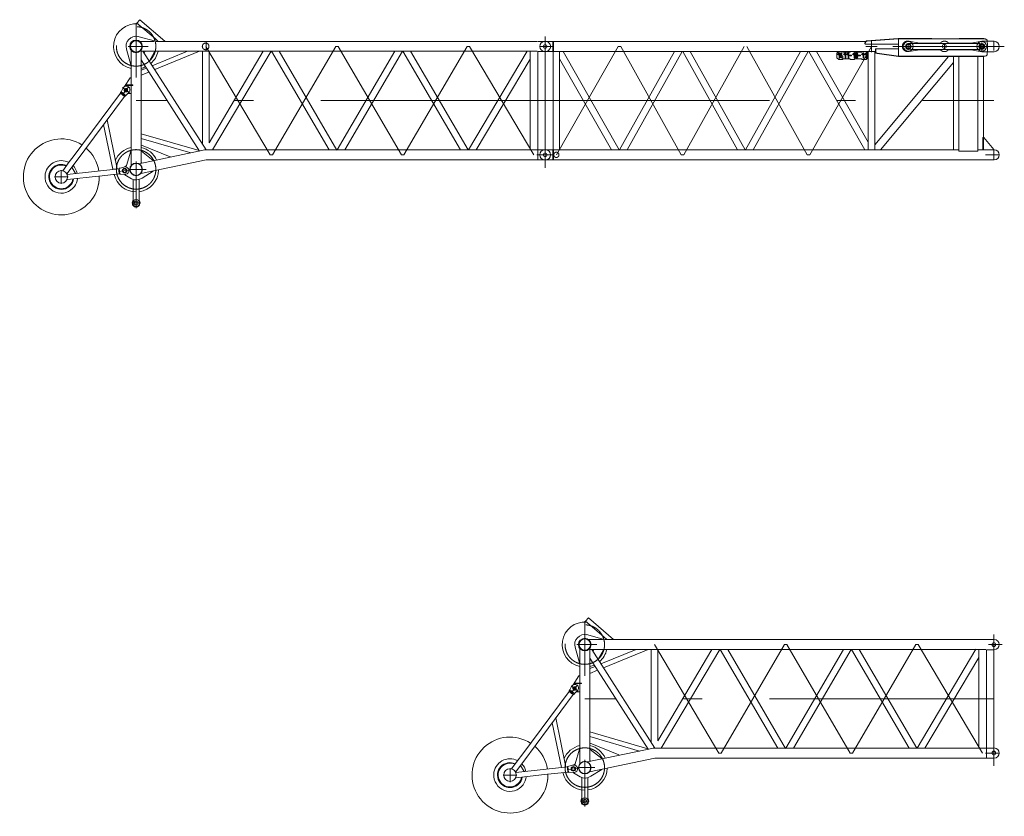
# Model space of a CAD drawing. Extents: x 9713 to 74602, y 19909 to 104081.
# Tile 1 of 25: x 27713 to 40880, y 35109 to 45762. Entities that reach past the tile are written whole.
import ezdxf

# ---------------------------------------------------------------- set-up
doc = ezdxf.new("R2010")
doc.units = 0
doc.header["$LTSCALE"] = 100
doc.header["$MEASUREMENT"] = 0
doc.linetypes.add('CENTER', pattern=[50.5, 30, -9, 2.5, -9])
doc.linetypes.add('HIDDEN', pattern=[12.6, 8.4, -4.2])
doc.layers.add('11', color=7, linetype='Continuous')

# ---------------------------------------------------------------- blocks, each defined once
blk = doc.blocks.new('*G31')
at = {"layer": '11', "color": 7, "linetype": 'HIDDEN', "lineweight": 9}
for p, q in [((39586, 45475), (39606, 45475)), ((39606, 45475), (39748, 45450)), ((39748, 45450), (40025, 45450)), ((40132, 45450), (40439, 45450)), ((40439, 45450), (40581, 45474)), ((40581, 45474), (40652, 45474)), ((39606, 45336), (39586, 45336)), ((39748, 45360), (39606, 45336)), ((40025, 45360), (39748, 45360)), ((40439, 45359), (40132, 45359)), ((40580, 45334), (40439, 45359)), ((40654, 45334), (40580, 45334))]:
    blk.add_line(p, q, dxfattribs=at)
at = {"layer": '11', "color": 7, "linetype": 'Continuous', "lineweight": 9}
for p, q in [((40652, 45474), (40746, 45474)), ((40745, 45334), (40654, 45334))]:
    blk.add_line(p, q, dxfattribs=at)
at = {"layer": '11', "color": 7, "linetype": 'CENTER', "lineweight": 9}
for p, q in [((40740, 45467), (40740, 45349)), ((40740, 45352), (40740, 45460))]:
    blk.add_line(p, q, dxfattribs=at)
at = {"layer": '11', "color": 7, "linetype": 'HIDDEN', "lineweight": 9}
for centre, radius, start, end in [((39586, 45406), 69.3, 90, -89.5209), ((40079, 45405), 70, 40.0008, 139.8162), ((40079, 45405), 70, -140.0136, -40.1776)]:
    blk.add_arc(centre, radius, start, end, dxfattribs=at)
at = {"layer": '11', "color": 7, "linetype": 'Continuous', "lineweight": 9}
blk.add_arc((40743, 45404), 70.1, -87.9355, 87.8656, dxfattribs=at)
blk = doc.blocks.new('*G30')
at = {"layer": '11', "color": 7, "linetype": 'CENTER', "lineweight": 9}
for p, q in [((39596, 45361), (39596, 45448)), ((40079, 45366), (40079, 45442)), ((40580, 45352), (40580, 45458)), ((40580, 45405), (40580, 45447)), ((39388, 45405), (40740, 45405)), ((39388, 45405), (40880, 45405)), ((40693, 45405), (39574, 45405)), ((39596, 45396), (39596, 45421)), ((39596, 45392), (39596, 45420)), ((40580, 45394), (40580, 45414)), ((40580, 45403), (40580, 45407)), ((40580, 45403), (40580, 45407)), ((40580, 45405), (40580, 45367))]:
    blk.add_line(p, q, dxfattribs=at)
at = {"layer": '11', "color": 7, "linetype": 'Continuous', "lineweight": 9}
blk.add_circle((40079, 45405), 27.5, dxfattribs=at)
at = {"layer": '11', "color": 7, "linetype": 'CENTER', "lineweight": 9}
blk.add_circle((40580, 45405), 22.5, dxfattribs=at)
at = {"layer": '11', "color": 7, "linetype": 'Continuous', "lineweight": 9}
blk.add_arc((40580, 45405), 22.5, -90, 90, dxfattribs=at)
at = {"layer": '11', "color": 7, "linetype": 'HIDDEN', "lineweight": 9}
blk.add_arc((40580, 45405), 22.5, -90, 90, dxfattribs=at)
at = {"color": 7, "linetype": 'Continuous', "lineweight": 9}
blk.add_blockref('*G31', (0, 0), dxfattribs=at)
blk = doc.blocks.new('*G32')
at = {"layer": '11', "color": 7, "linetype": 'Continuous', "lineweight": 9}
for p, q in [((34740, 45472), (34735, 45472)), ((34841, 45472), (34740, 45472)), ((34841, 45472), (34841, 45337)), ((34850, 45471), (34841, 45472)), ((39024, 45471), (34850, 45471)), ((34850, 45471), (34850, 45338)), ((39016, 45439), (39016, 45453)), ((39021, 45439), (39016, 45439)), ((39021, 45435), (39021, 45453)), ((39021, 45453), (39021, 45439)), ((39463, 45435), (39021, 45435)), ((39039, 45478), (39462, 45510)), ((39462, 45505), (39039, 45473)), ((39040, 45473), (39463, 45505)), ((39462, 45510), (39462, 45505)), ((39909, 45510), (39462, 45510)), ((39463, 45505), (40623, 45505)), ((39463, 45374), (39463, 45435)), ((39468, 45510), (39468, 45505)), ((39468, 45505), (39909, 45505)), ((39596, 45442), (39643, 45445)), ((39596, 45437), (39596, 45442)), ((39643, 45445), (40552, 45445)), ((39909, 45505), (39909, 45510)), ((39909, 45507), (39909, 45507)), ((40607, 45510), (40275, 45510)), ((40275, 45510), (40275, 45505)), ((40275, 45505), (40607, 45505)), ((40552, 45445), (40580, 45434)), ((40607, 45505), (40607, 45510)), ((34740, 45337), (34735, 45337)), ((34841, 45337), (34740, 45337)), ((34841, 45337), (34850, 45338)), ((34934, 45338), (34845, 45338)), ((34845, 45338), (34845, 44021)), ((39156, 45338), (34850, 45338)), ((34934, 44021), (34934, 45338)), ((34979, 45338), (34934, 45338)), ((34934, 45338), (34934, 45237)), ((35728, 44021), (34979, 45338)), ((35736, 44021), (36470, 45338)), ((36572, 45338), (35838, 44021)), ((36579, 45338), (37312, 44021)), ((37414, 44021), (36681, 45338)), ((37421, 44021), (38155, 45338)), ((38257, 45338), (37523, 44021)), ((38264, 45338), (39014, 44021)), ((39058, 44123), (38367, 45338)), ((38666, 45338), (38641, 45313)), ((38641, 45313), (38641, 45253)), ((38671, 45318), (38651, 45298)), ((38651, 45298), (38658, 45291)), ((38658, 45291), (38671, 45304)), ((38716, 45338), (38666, 45338)), ((38681, 45318), (38671, 45318)), ((38671, 45304), (38671, 45248)), ((38681, 45248), (38681, 45318)), ((38696, 45318), (38691, 45268)), ((38706, 45318), (38696, 45318)), ((38701, 45268), (38706, 45318)), ((38726, 45328), (38716, 45338)), ((38814, 45328), (38726, 45328)), ((38751, 45318), (38731, 45298)), ((38731, 45298), (38738, 45291)), ((38738, 45291), (38751, 45304)), ((38761, 45318), (38751, 45318)), ((38751, 45304), (38751, 45248)), ((38761, 45248), (38761, 45318)), ((38791, 45318), (38771, 45298)), ((38771, 45298), (38778, 45291)), ((38778, 45291), (38791, 45304)), ((38801, 45318), (38791, 45318)), ((38791, 45304), (38791, 45248)), ((38801, 45248), (38801, 45318)), ((38824, 45338), (38814, 45328)), ((38874, 45338), (38824, 45338)), ((38871, 45318), (38851, 45298)), ((38851, 45298), (38858, 45291)), ((38858, 45291), (38871, 45304)), ((38881, 45318), (38871, 45318)), ((38871, 45304), (38871, 45248)), ((38884, 45328), (38874, 45338)), ((38881, 45248), (38881, 45318)), ((38971, 45328), (38884, 45328)), ((38891, 45303), (38891, 45263)), ((38901, 45263), (38901, 45303)), ((38904, 45308), (38904, 45318)), ((38909, 45318), (38909, 45308)), ((38911, 45303), (38911, 45263)), ((38921, 45263), (38921, 45303)), ((38981, 45338), (38971, 45328)), ((38991, 45318), (38971, 45298)), ((38971, 45298), (38978, 45291)), ((38978, 45291), (38991, 45304)), ((39031, 45338), (38981, 45338)), ((39001, 45318), (38991, 45318)), ((38991, 45304), (38991, 45248)), ((39001, 45248), (39001, 45318)), ((39031, 45318), (39011, 45298)), ((39011, 45298), (39018, 45291)), ((39018, 45291), (39031, 45304)), ((39056, 45313), (39031, 45338)), ((39041, 45318), (39031, 45318)), ((39031, 45304), (39031, 45248)), ((39041, 45248), (39041, 45318)), ((39056, 45253), (39056, 45313)), ((39058, 45327), (39058, 44021)), ((39147, 44021), (39147, 45338)), ((39154, 45338), (39158, 45338)), ((39163, 45338), (39157, 45338)), ((39158, 45333), (39158, 45371)), ((39158, 45371), (39163, 45371)), ((39160, 45374), (39463, 45374)), ((39160, 45371), (39160, 45374)), ((39163, 45371), (39163, 45333)), ((39463, 45276), (39180, 45313)), ((39463, 45271), (39180, 45308)), ((39596, 45368), (39596, 45372)), ((39644, 45365), (39596, 45368)), ((40546, 45365), (39644, 45365)), ((40527, 45365), (40546, 45365)), ((40580, 45376), (40555, 45366)), ((40555, 45366), (40563, 45369)), ((40580, 45382), (40580, 45376)), ((34934, 45237), (35626, 44021)), ((38641, 45253), (38666, 45228)), ((38666, 45228), (38716, 45228)), ((38676, 45253), (38671, 45248)), ((38671, 45248), (38681, 45248)), ((38691, 45268), (38691, 45258)), ((38696, 45263), (38691, 45258)), ((38691, 45258), (38709, 45258)), ((38709, 45268), (38701, 45268)), ((38719, 45278), (38709, 45278)), ((38709, 45278), (38709, 45268)), ((38709, 45258), (38709, 45248)), ((38709, 45248), (38719, 45248)), ((38716, 45228), (38726, 45238)), ((38719, 45268), (38719, 45278)), ((38721, 45268), (38719, 45268)), ((38719, 45248), (38719, 45258)), ((38719, 45258), (38721, 45258)), ((38721, 45258), (38721, 45268)), ((38726, 45238), (38814, 45238)), ((38756, 45253), (38751, 45248)), ((38751, 45248), (38761, 45248)), ((38796, 45253), (38791, 45248)), ((38791, 45248), (38801, 45248)), ((38814, 45238), (38824, 45228)), ((38836, 45288), (38816, 45288)), ((38816, 45288), (38816, 45278)), ((38826, 45283), (38816, 45278)), ((38816, 45278), (38836, 45278)), ((38824, 45228), (38874, 45228)), ((38836, 45278), (38836, 45288)), ((38876, 45253), (38871, 45248)), ((38871, 45248), (38881, 45248)), ((38874, 45228), (38884, 45238)), ((38884, 45238), (38971, 45238)), ((38899, 45256), (38904, 45249)), ((38904, 45249), (38904, 45259)), ((38909, 45259), (38909, 45249)), ((38913, 45256), (38909, 45249)), ((38956, 45288), (38936, 45288)), ((38936, 45288), (38936, 45278)), ((38946, 45283), (38936, 45278)), ((38936, 45278), (38956, 45278)), ((38956, 45278), (38956, 45288)), ((38971, 45238), (38981, 45228)), ((38981, 45228), (39031, 45228)), ((38996, 45253), (38991, 45248)), ((38991, 45248), (39001, 45248)), ((39036, 45253), (39031, 45248)), ((39031, 45228), (39056, 45253)), ((39031, 45248), (39041, 45248)), ((40134, 45271), (39147, 44088)), ((39225, 44021), (40200, 45191)), ((39462, 45276), (39461, 45271)), ((40623, 45276), (39463, 45276)), ((40606, 45271), (39463, 45271)), ((39468, 45271), (39468, 45276)), ((40200, 45271), (40200, 44021)), ((40273, 44003), (40273, 45271)), ((40600, 45271), (40499, 45271)), ((40528, 45271), (40528, 44003)), ((40600, 44021), (40600, 45271)), ((40606, 45276), (40606, 45271)), ((40607, 44187), (40592, 44187)), ((40592, 44187), (40592, 44021)), ((40740, 44027), (40607, 44187)), ((34740, 44022), (34735, 44022)), ((34845, 44022), (34740, 44022)), ((34841, 44022), (34841, 43887)), ((34845, 44021), (34934, 44021)), ((40201, 44021), (34850, 44021)), ((34850, 44021), (34850, 43888)), ((40200, 44021), (40273, 44021)), ((40528, 44003), (40273, 44003)), ((40528, 44021), (40600, 44021)), ((40592, 44021), (40631, 44021)), ((40631, 44021), (40601, 44021)), ((40607, 44021), (40601, 44021)), ((40631, 44022), (40740, 44022)), ((40631, 44021), (40631, 44022)), ((40640, 44022), (40740, 44022)), ((40740, 44022), (40740, 44027)), ((40740, 44022), (40745, 44022)), ((34740, 43887), (34735, 43887)), ((34841, 43887), (34740, 43887)), ((34850, 43888), (34841, 43887)), ((34850, 43888), (40631, 43888)), ((40740, 43887), (40631, 43887)), ((40640, 43887), (40740, 43887))]:
    blk.add_line(p, q, dxfattribs=at)
at = {"layer": '11', "color": 7, "linetype": 'CENTER', "lineweight": 9}
for p, q in [((34740, 45472), (34740, 45337)), ((34835, 45472), (34829, 45472)), ((39596, 45361), (39596, 45448)), ((40079, 45366), (40079, 45442)), ((40580, 45352), (40580, 45458)), ((34668, 45405), (34852, 45405)), ((34829, 45337), (34840, 45337)), ((34890, 43955), (35715, 45405)), ((35715, 45405), (35750, 45405)), ((35750, 45405), (36558, 43955)), ((36593, 43955), (37400, 45405)), ((37435, 45405), (38243, 43955)), ((38278, 43955), (39103, 45405)), ((40580, 45403), (40580, 45407)), ((40580, 45403), (40580, 45407)), ((40618, 45405), (40693, 45405)), ((34740, 44680), (40740, 44680)), ((34740, 44022), (34740, 43887)), ((34835, 44022), (34829, 44022)), ((40646, 44022), (40651, 44022)), ((40740, 44022), (40740, 43887)), ((40740, 44017), (40740, 43899)), ((34668, 43955), (34852, 43955)), ((34829, 43887), (34840, 43887)), ((36558, 43955), (36593, 43955)), ((38243, 43955), (38278, 43955)), ((40813, 43955), (40629, 43955)), ((40651, 43887), (40640, 43887))]:
    blk.add_line(p, q, dxfattribs=at)
at = {"layer": '11', "color": 7, "linetype": 'HIDDEN', "lineweight": 9}
for p, q in [((39103, 45330), (39103, 45480)), ((39463, 45276), (39463, 45505)), ((39463, 45505), (39468, 45505)), ((39596, 45443), (39596, 45438)), ((39028, 45405), (39178, 45405)), ((39144, 45338), (39062, 45338)), ((39597, 45372), (39597, 45366)), ((40580, 45376), (40580, 45382)), ((39468, 45276), (39463, 45276))]:
    blk.add_line(p, q, dxfattribs=at)
at = {"layer": '11', "color": 7, "linetype": 'Continuous', "lineweight": 9}
blk.add_lwpolyline([(40623, 45505), (40628, 45503), (40632, 45502), (40636, 45500), (40639, 45498), (40642, 45497), (40644, 45495), (40646, 45494), (40648, 45492), (40649, 45490), (40650, 45488)], dxfattribs=at)
for centre, radius in [((39596, 45405), 65), ((39596, 45405), 38), ((40079, 45405), 27.5), ((40579, 45405), 65), ((40580, 45405), 38), ((40580, 45404), 27.5), ((34740, 43954), 25.5)]:
    blk.add_circle(centre, radius, dxfattribs=at)
at = {"layer": '11', "color": 7, "linetype": 'HIDDEN', "lineweight": 9}
blk.add_circle((39596, 45405), 27.5, dxfattribs=at)
at = {"layer": '11', "color": 7, "linetype": 'CENTER', "lineweight": 9}
for centre, radius in [((40580, 45405), 22.5), ((34890, 43955), 35)]:
    blk.add_circle(centre, radius, dxfattribs=at)
at = {"layer": '11', "color": 7, "linetype": 'Continuous', "lineweight": 9}
for centre, radius, start, end in [((34735, 45405), 67.5, 90, 180), ((39041, 45453), 25, 94.338, 179.9978), ((39041, 45453), 20, 94.3375, 179.9891), ((39041, 45453), 20, 94.3382, 179.9978), ((39872, 45390), 784, -7.1854, 7.1852), ((34735, 45405), 67.5, 180, -90), ((38906, 45303), 15, 99.5887, 179.998), ((38906, 45303), 5, 119.9906, 179.9985), ((38906, 45303), 15, 0, 80.4093), ((38906, 45303), 5, 0, 60.0079), ((39183, 45333), 25, 180, -97.4911), ((39183, 45333), 20, 180, -92.9941), ((40546, 45395), 30, -90, -73.3559), ((40546, 45395), 30.1, -90, -73.4224), ((38906, 45263), 15, 180, -99.5927), ((38906, 45263), 5, 180, -119.9921), ((38906, 45263), 15, -80.4094, -0.002), ((38906, 45263), 5, -60.0094, -0.0015), ((40623, 45306), 30, -90, -26.492), ((34735, 43955), 67.5, 90, 180), ((40745, 43955), 67.5, 0, 90), ((34735, 43955), 67.5, 180, -90), ((40745, 43955), 67.5, -90, 0)]:
    blk.add_arc(centre, radius, start, end, dxfattribs=at)
blk = doc.blocks.new('*G33')
at = {"layer": '11', "color": 7, "linetype": 'CENTER', "lineweight": 9}
for p, q in [((35270, 36988), (35270, 37717)), ((40740, 37539), (40740, 35782)), ((37063, 35955), (36201, 37405)), ((37941, 37405), (37094, 35955)), ((37972, 37405), (37941, 37405)), ((38819, 35955), (37972, 37405)), ((39697, 37405), (38850, 35955)), ((39728, 37405), (39697, 37405)), ((40590, 35955), (39728, 37405)), ((40652, 37472), (40658, 37472)), ((40740, 37405), (40669, 37405)), ((40740, 37472), (40740, 37337)), ((40740, 37471), (40740, 37338)), ((40852, 37405), (40740, 37405)), ((40658, 37337), (40647, 37337)), ((35084, 36751), (35172, 36869)), ((35086, 36854), (35182, 36782)), ((40740, 36680), (35270, 36680)), ((37094, 35955), (37063, 35955)), ((38850, 35955), (38819, 35955)), ((40813, 35955), (40629, 35955)), ((40652, 36022), (40658, 36022)), ((40740, 36022), (40740, 35887)), ((40740, 36022), (40740, 35887)), ((35270, 35240), (35270, 35865)), ((40658, 35887), (40647, 35887)), ((34270, 35751), (34270, 35710)), ((34270, 35743), (34270, 35723)), ((34270, 35710), (34270, 35566)), ((35033, 35734), (35180, 35750)), ((35172, 35760), (35406, 35760)), ((34360, 35660), (34180, 35660)), ((34270, 35577), (34270, 35597)), ((35213, 35311), (35327, 35311))]:
    blk.add_line(p, q, dxfattribs=at)
at = {"layer": '11', "color": 7, "linetype": 'Continuous', "lineweight": 9}
for p, q in [((35279, 37717), (35318, 37762)), ((35523, 37509), (35279, 37717)), ((35318, 37762), (35654, 37475)), ((35294, 37539), (35530, 37473)), ((35191, 37507), (35191, 37507)), ((35222, 37525), (35222, 37525)), ((35432, 37472), (35322, 37472)), ((35322, 37472), (35507, 37472)), ((35523, 37509), (35566, 37471)), ((35536, 37472), (36205, 37472)), ((35654, 37475), (35658, 37472)), ((36205, 37472), (40634, 37472)), ((40640, 37472), (40740, 37472)), ((35198, 37160), (35140, 37369)), ((35204, 37354), (35204, 37160)), ((35204, 37354), (35204, 36890)), ((35337, 35842), (35337, 37354)), ((35337, 37225), (35337, 37339)), ((35337, 37339), (35362, 37339)), ((36205, 37339), (35337, 37339)), ((35362, 37339), (36207, 36021)), ((35390, 37339), (35377, 37315)), ((35518, 37339), (35390, 37339)), ((35451, 37210), (35518, 37334)), ((35486, 37146), (35958, 37339)), ((35518, 37334), (35518, 37339)), ((35519, 37094), (36118, 37339)), ((36156, 36101), (36156, 37339)), ((36156, 37339), (36245, 37339)), ((40634, 37339), (36205, 37339)), ((36245, 36117), (36971, 37339)), ((36245, 37339), (36245, 36117)), ((37075, 37339), (36292, 36021)), ((36971, 37339), (37075, 37339)), ((37081, 37339), (37850, 36021)), ((37184, 37339), (37081, 37339)), ((37956, 36016), (37184, 37339)), ((37959, 36021), (38728, 37339)), ((38831, 37339), (38062, 36021)), ((38728, 37339), (38831, 37339)), ((38837, 37339), (38940, 37339)), ((39606, 36021), (38837, 37339)), ((38940, 37339), (39709, 36021)), ((39716, 36021), (40501, 37342)), ((40540, 37339), (40540, 36021)), ((40640, 37337), (40740, 37337)), ((40641, 36022), (40641, 37337)), ((35204, 37160), (35198, 37160)), ((36119, 36006), (35337, 37225)), ((35446, 37207), (35451, 37210)), ((39819, 36021), (40540, 37233)), ((35337, 37085), (35408, 37114)), ((35337, 37020), (35441, 37062)), ((35191, 36986), (35115, 36869)), ((35134, 36884), (35134, 36890)), ((35134, 36890), (35204, 36890)), ((35204, 36884), (35134, 36884)), ((35204, 36986), (35191, 36986)), ((35204, 36890), (35204, 36986)), ((35204, 36890), (35227, 36890)), ((35204, 36884), (35204, 35812)), ((35204, 36773), (35204, 36884)), ((35227, 36884), (35204, 36884)), ((35227, 36890), (35227, 36884)), ((35060, 36778), (34427, 35928)), ((34454, 35848), (35116, 36736)), ((35060, 36778), (35061, 36787)), ((35116, 36736), (35060, 36778)), ((35061, 36787), (35069, 36798)), ((35061, 36787), (35125, 36739)), ((35069, 36798), (35092, 36843)), ((35092, 36843), (35100, 36854)), ((35102, 36763), (35102, 36763)), ((35102, 36761), (35102, 36761)), ((35102, 36758), (35102, 36758)), ((35125, 36739), (35116, 36736)), ((35133, 36750), (35125, 36739)), ((35170, 36785), (35133, 36750)), ((35162, 36777), (35164, 36773)), ((35164, 36773), (35204, 36773)), ((35179, 36796), (35170, 36785)), ((34957, 35761), (34835, 36359)), ((34883, 36424), (35017, 35767)), ((35337, 36237), (36115, 36011)), ((35337, 36174), (36002, 35981)), ((35343, 36086), (35337, 36086)), ((35337, 36086), (35337, 35854)), ((35726, 35930), (35343, 36086)), ((35140, 35812), (35198, 36005)), ((35198, 36005), (35204, 36005)), ((35204, 36005), (35204, 35812)), ((35307, 35836), (36187, 36020)), ((35337, 35854), (35337, 36002)), ((35337, 36002), (35343, 36002)), ((35343, 36002), (35497, 35881)), ((36200, 36021), (37130, 36021)), ((37130, 36021), (36200, 36021)), ((37130, 36021), (40634, 36021)), ((38062, 36021), (37953, 36021)), ((40634, 36021), (40640, 36022)), ((40640, 36022), (40640, 35887)), ((40640, 36022), (40740, 36022)), ((34377, 35862), (34288, 35742)), ((34344, 35700), (34454, 35848)), ((34427, 35928), (34377, 35862)), ((34503, 35914), (34454, 35848)), ((36207, 35888), (35335, 35705)), ((35337, 35854), (35350, 35845)), ((35350, 35845), (35337, 35854)), ((35497, 35881), (35498, 35876)), ((35728, 35924), (35726, 35930)), ((37130, 35888), (36207, 35888)), ((40634, 35888), (37130, 35888)), ((40634, 35888), (40640, 35887)), ((40640, 35887), (40740, 35887)), ((35037, 35769), (34348, 35694)), ((34411, 35790), (34459, 35706)), ((34775, 35670), (35044, 35700)), ((35017, 35767), (34957, 35761)), ((35037, 35769), (35045, 35775)), ((35044, 35700), (35037, 35769)), ((35053, 35696), (35044, 35700)), ((35045, 35775), (35058, 35777)), ((35045, 35775), (35053, 35696)), ((35066, 35697), (35053, 35696)), ((35058, 35777), (35106, 35791)), ((35117, 35694), (35066, 35697)), ((35106, 35791), (35120, 35793)), ((35117, 35792), (35117, 35798)), ((35117, 35798), (35121, 35798)), ((35131, 35695), (35117, 35694)), ((35117, 35688), (35117, 35694)), ((35207, 35635), (35117, 35688)), ((35131, 35684), (35131, 35683)), ((35144, 35699), (35144, 35699)), ((35500, 35735), (35349, 35644)), ((35499, 35740), (35500, 35735)), ((34346, 35623), (34351, 35623)), ((34351, 35623), (34769, 35670)), ((35230, 35626), (35230, 35353)), ((35310, 35353), (35310, 35626)), ((35220, 35316), (35220, 35306)), ((35320, 35306), (35320, 35316))]:
    blk.add_line(p, q, dxfattribs=at)
at = {"layer": '11', "color": 7, "linetype": 'HIDDEN', "lineweight": 9}
for p, q in [((35163, 37405), (35432, 37405)), ((35069, 36798), (35133, 36750)), ((35220, 35316), (35220, 35306)), ((35320, 35306), (35320, 35316))]:
    blk.add_line(p, q, dxfattribs=at)
at = {"layer": '11', "color": 7, "linetype": 'Continuous', "lineweight": 9}
blk.add_lwpolyline([(34326, 35794), (34327, 35794)], dxfattribs=at)
at = {"layer": '11', "color": 7, "linetype": 'HIDDEN', "lineweight": 9}
for centre, radius in [((35270, 37405), 264), ((35134, 36818), 22.5)]:
    blk.add_circle(centre, radius, dxfattribs=at)
at = {"layer": '11', "color": 7, "linetype": 'Continuous', "lineweight": 9}
for centre, radius in [((35270, 37405), 84.3), ((35270, 37405), 76), ((40740, 37405), 25.5), ((40740, 37405), 25.5), ((35134, 36818), 17.1), ((40740, 35955), 25.5), ((35270, 35760), 84), ((35270, 35760), 80), ((34270, 35660), 84.1), ((35117, 35743), 30), ((35117, 35743), 22.5), ((35117, 35743), 22.5), ((35270, 35311), 45), ((35270, 35311), 26)]:
    blk.add_circle(centre, radius, dxfattribs=at)
at = {"layer": '11', "color": 7, "linetype": 'CENTER', "lineweight": 9}
blk.add_circle((35270, 35760), 264, dxfattribs=at)
at = {"layer": '11', "color": 7, "linetype": 'Continuous', "lineweight": 9}
for centre, radius, start, end in [((35270, 37405), 302, 85.1691, 171.5717), ((35270, 37405), 135, 78.7705, -164.4553), ((35270, 37405), 302, 171.5731, -102.7424), ((40745, 37405), 67.5, 0, 90), ((40745, 37405), 67.5, -90, 0), ((35270, 37405), 301, -49.4625, -12.7161), ((35270, 37405), 301, -77.2596, -65.1908), ((35139, 36825), 49, -36.711, 143.288), ((34270, 35660), 508, 57.2405, 1.1918), ((34270, 35660), 508, 9.0935, 49.3381), ((35270, 35760), 302, 102.7397, 157.0671), ((35270, 35760), 302, 24.5846, 77.257), ((36200, 35955), 66.3, 90, 101.8779), ((36200, 35955), 66.4, 90, 101.8555), ((40745, 35955), 67.5, 0, 90), ((40745, 35955), 67.5, -90, 0), ((34270, 35660), 218, 62.5375, 176.3495), ((34270, 35660), 167, 65.4024, -150.5555), ((34270, 35660), 158, 66.0663, -150.5556), ((34270, 35660), 218, 12.8731, 44.0409), ((35270, 35760), 301, -167.0294, -89.9997), ((35126, 35744), 49, -83.7358, 96.262), ((35121, 35818), 20, -90, -16.8074), ((35270, 35760), 301, -82.3808, -1.0263), ((34270, 35660), 218, 176.3495, -36.7462), ((34270, 35660), 167, -150.5558, -9.3653), ((34270, 35660), 158, -150.5572, -10.2319), ((34270, 35660), 218, -36.7456, -5.6433), ((34270, 35660), 508, -12.0368, 1.19), ((35270, 35760), 140, -116.7166, -55.7048), ((35270, 35316), 50, 150.0579, 179.9992), ((35270, 35306), 50, 180, 0), ((35205, 35353), 25, -29.8975, -0.0008), ((35335, 35353), 24.9, 180, -150.0785), ((35270, 35316), 50, 0, 29.8832)]:
    blk.add_arc(centre, radius, start, end, dxfattribs=at)
at = {"layer": '11', "color": 7, "linetype": 'HIDDEN', "lineweight": 9}
for centre, radius, start, end in [((35205, 35353), 25, -29.8957, -0.0008), ((35335, 35353), 24.9, 180, -150.082)]:
    blk.add_arc(centre, radius, start, end, dxfattribs=at)
blk = doc.blocks.new('*G39')
at = {"layer": '11', "color": 7, "linetype": 'CENTER', "lineweight": 9}
for p, q in [((29270, 44988), (29270, 45717)), ((34652, 45472), (34658, 45472)), ((34740, 45539), (34740, 43782)), ((31063, 43955), (30201, 45405)), ((31941, 45405), (31094, 43955)), ((31972, 45405), (31941, 45405)), ((32819, 43955), (31972, 45405)), ((33697, 45405), (32850, 43955)), ((33728, 45405), (33697, 45405)), ((34590, 43955), (33728, 45405)), ((34658, 45337), (34647, 45337)), ((34798, 45405), (34669, 45405)), ((29084, 44751), (29172, 44869)), ((29086, 44854), (29182, 44782)), ((34740, 44680), (29270, 44680)), ((34652, 44022), (34658, 44022)), ((29270, 43240), (29270, 43865)), ((31094, 43955), (31063, 43955)), ((32850, 43955), (32819, 43955)), ((34813, 43955), (34629, 43955)), ((34658, 43887), (34647, 43887)), ((28270, 43751), (28270, 43710)), ((28270, 43743), (28270, 43723)), ((29033, 43734), (29180, 43750)), ((29172, 43760), (29406, 43760)), ((28360, 43660), (28180, 43660)), ((28270, 43710), (28270, 43566)), ((28270, 43577), (28270, 43597)), ((29213, 43311), (29327, 43311))]:
    blk.add_line(p, q, dxfattribs=at)
at = {"layer": '11', "color": 7, "linetype": 'Continuous', "lineweight": 9}
for p, q in [((29279, 45717), (29318, 45762)), ((29523, 45509), (29279, 45717)), ((29318, 45762), (29654, 45475)), ((29191, 45507), (29191, 45507)), ((29222, 45525), (29222, 45525)), ((29294, 45539), (29530, 45473)), ((29432, 45472), (29322, 45472)), ((29322, 45472), (29507, 45472)), ((29523, 45509), (29566, 45471)), ((29536, 45472), (30205, 45472)), ((29654, 45475), (29658, 45472)), ((30205, 45339), (30205, 45472)), ((30205, 45472), (34634, 45472)), ((30205, 45472), (30205, 45339)), ((34640, 45472), (34740, 45472)), ((29198, 45160), (29140, 45369)), ((29204, 45354), (29204, 45160)), ((29204, 45354), (29204, 44890)), ((29337, 43842), (29337, 45354)), ((29337, 45225), (29337, 45339)), ((29337, 45339), (29362, 45339)), ((30205, 45339), (29337, 45339)), ((29362, 45339), (30207, 44021)), ((29390, 45339), (29377, 45315)), ((29518, 45339), (29390, 45339)), ((29451, 45210), (29518, 45334)), ((29486, 45146), (29958, 45339)), ((29518, 45334), (29518, 45339)), ((29519, 45094), (30118, 45339)), ((30156, 44101), (30156, 45339)), ((30156, 45339), (30245, 45339)), ((34634, 45339), (30205, 45339)), ((30245, 44117), (30971, 45339)), ((30245, 45339), (30245, 44117)), ((31075, 45339), (30292, 44021)), ((30971, 45339), (31075, 45339)), ((31081, 45339), (31850, 44021)), ((31184, 45339), (31081, 45339)), ((31956, 44016), (31184, 45339)), ((31959, 44021), (32728, 45339)), ((32831, 45339), (32062, 44021)), ((32728, 45339), (32831, 45339)), ((32837, 45339), (32940, 45339)), ((33606, 44021), (32837, 45339)), ((32940, 45339), (33709, 44021)), ((33716, 44021), (34501, 45342)), ((34540, 45339), (34540, 44021)), ((34640, 45337), (34740, 45337)), ((34641, 44022), (34641, 45337)), ((30119, 44006), (29337, 45225)), ((29446, 45207), (29451, 45210)), ((33819, 44021), (34540, 45233)), ((29204, 45160), (29198, 45160)), ((29337, 45085), (29408, 45114)), ((29337, 45020), (29441, 45062)), ((29191, 44986), (29115, 44869)), ((29204, 44986), (29191, 44986)), ((29204, 44890), (29204, 44986)), ((29060, 44778), (28427, 43928)), ((29060, 44778), (29061, 44787)), ((29116, 44736), (29060, 44778)), ((29061, 44787), (29069, 44798)), ((29061, 44787), (29125, 44739)), ((29069, 44798), (29092, 44843)), ((29092, 44843), (29100, 44854)), ((29170, 44785), (29133, 44750)), ((29134, 44884), (29134, 44890)), ((29134, 44890), (29204, 44890)), ((29204, 44884), (29134, 44884)), ((29162, 44777), (29164, 44773)), ((29164, 44773), (29204, 44773)), ((29179, 44796), (29170, 44785)), ((29204, 44890), (29227, 44890)), ((29204, 44884), (29204, 43812)), ((29204, 44773), (29204, 44884)), ((29227, 44884), (29204, 44884)), ((29227, 44890), (29227, 44884)), ((28454, 43848), (29116, 44736)), ((29102, 44763), (29102, 44763)), ((29102, 44761), (29102, 44761)), ((29102, 44758), (29102, 44758)), ((29125, 44739), (29116, 44736)), ((29133, 44750), (29125, 44739)), ((28883, 44424), (29017, 43767)), ((28957, 43761), (28835, 44359)), ((29337, 44237), (30115, 44011)), ((29337, 44174), (30002, 43981)), ((29140, 43812), (29198, 44005)), ((29198, 44005), (29204, 44005)), ((29204, 44005), (29204, 43812)), ((29307, 43836), (30187, 44020)), ((29343, 44086), (29337, 44086)), ((29337, 44086), (29337, 43854)), ((29337, 43854), (29337, 44002)), ((29337, 44002), (29343, 44002)), ((29726, 43930), (29343, 44086)), ((29343, 44002), (29497, 43881)), ((30200, 44021), (31130, 44021)), ((31130, 44021), (30200, 44021)), ((31130, 44021), (34634, 44021)), ((32062, 44021), (31953, 44021)), ((34634, 44021), (34640, 44022)), ((34640, 44022), (34640, 43887)), ((34640, 44022), (34740, 44022)), ((28377, 43862), (28288, 43742)), ((28344, 43700), (28454, 43848)), ((28427, 43928), (28377, 43862)), ((28503, 43914), (28454, 43848)), ((30207, 43888), (29335, 43705)), ((29337, 43854), (29350, 43845)), ((29350, 43845), (29337, 43854)), ((29497, 43881), (29498, 43876)), ((29728, 43924), (29726, 43930)), ((31130, 43888), (30207, 43888)), ((34634, 43888), (31130, 43888)), ((34634, 43888), (34640, 43887)), ((34640, 43887), (34740, 43887)), ((29037, 43769), (28348, 43694)), ((28411, 43790), (28459, 43706)), ((29017, 43767), (28957, 43761)), ((29037, 43769), (29045, 43775)), ((29044, 43700), (29037, 43769)), ((29045, 43775), (29058, 43777)), ((29045, 43775), (29053, 43696)), ((29058, 43777), (29106, 43791)), ((29106, 43791), (29120, 43793)), ((29117, 43792), (29117, 43798)), ((29117, 43798), (29121, 43798)), ((29500, 43735), (29349, 43644)), ((29499, 43740), (29500, 43735)), ((28346, 43623), (28351, 43623)), ((28351, 43623), (28769, 43670)), ((28775, 43670), (29044, 43700)), ((29053, 43696), (29044, 43700)), ((29066, 43697), (29053, 43696)), ((29117, 43694), (29066, 43697)), ((29131, 43695), (29117, 43694)), ((29117, 43688), (29117, 43694)), ((29207, 43635), (29117, 43688)), ((29131, 43684), (29131, 43683)), ((29144, 43699), (29144, 43699)), ((29230, 43626), (29230, 43353)), ((29310, 43353), (29310, 43626)), ((29220, 43316), (29220, 43306)), ((29320, 43306), (29320, 43316))]:
    blk.add_line(p, q, dxfattribs=at)
at = {"layer": '11', "color": 7, "linetype": 'HIDDEN', "lineweight": 9}
for p, q in [((29163, 45405), (29432, 45405)), ((29069, 44798), (29133, 44750)), ((29220, 43316), (29220, 43306)), ((29320, 43306), (29320, 43316))]:
    blk.add_line(p, q, dxfattribs=at)
at = {"layer": '11', "color": 7, "linetype": 'Continuous', "lineweight": 9}
blk.add_lwpolyline([(28326, 43794), (28327, 43794)], dxfattribs=at)
at = {"layer": '11', "color": 7, "linetype": 'HIDDEN', "lineweight": 9}
for centre, radius in [((29270, 45405), 264), ((30200, 45405), 44.5), ((29134, 44818), 22.5)]:
    blk.add_circle(centre, radius, dxfattribs=at)
at = {"layer": '11', "color": 7, "linetype": 'Continuous', "lineweight": 9}
for centre, radius in [((29270, 45405), 84.3), ((29270, 45405), 76), ((34740, 45405), 25), ((29134, 44818), 17.1), ((34740, 43955), 25), ((28270, 43660), 84.1), ((29117, 43743), 30), ((29117, 43743), 22.5), ((29117, 43743), 22.5), ((29270, 43760), 84), ((29270, 43760), 80), ((29270, 43311), 45), ((29270, 43311), 26)]:
    blk.add_circle(centre, radius, dxfattribs=at)
at = {"layer": '11', "color": 7, "linetype": 'CENTER', "lineweight": 9}
blk.add_circle((29270, 43760), 264, dxfattribs=at)
at = {"layer": '11', "color": 7, "linetype": 'Continuous', "lineweight": 9}
for centre, radius, start, end in [((29270, 45405), 302, 85.1691, 171.5717), ((29270, 45405), 302, 171.5731, -102.7424), ((29270, 45405), 135, 78.7705, -164.4553), ((34745, 45405), 67.5, 0, 94.2483), ((29270, 45405), 301, -49.4625, -12.7161), ((34745, 45405), 67.5, -94.2365, 0), ((29270, 45405), 301, -77.2596, -65.1908), ((29139, 44825), 49, -36.711, 143.288), ((28270, 43660), 508, 57.2405, 1.1918), ((28270, 43660), 508, 9.0935, 49.3381), ((29270, 43760), 302, 102.7397, 157.0671), ((29270, 43760), 302, 24.5846, 77.257), ((30200, 43955), 66.3, 90, 101.8779), ((30200, 43955), 66.4, 90, 101.8555), ((34745, 43955), 67.5, 0, 90), ((28270, 43660), 218, 62.5375, 176.3495), ((34745, 43955), 67.5, -90, 0), ((28270, 43660), 167, 65.4024, -150.5555), ((28270, 43660), 158, 66.0663, -150.5556), ((28270, 43660), 218, 12.8731, 44.0409), ((29126, 43744), 49, -83.7358, 96.262), ((29121, 43818), 20, -90, -16.8074), ((29270, 43760), 301, -82.3808, -1.0263), ((28270, 43660), 218, 176.3495, -36.7462), ((28270, 43660), 167, -150.5558, -9.3653), ((28270, 43660), 158, -150.5572, -10.2319), ((28270, 43660), 218, -36.7456, -5.6433), ((28270, 43660), 508, -12.0368, 1.19), ((29270, 43760), 301, -167.0294, -89.9997), ((29270, 43760), 140, -116.7166, -55.7048), ((29270, 43316), 50, 150.0579, 179.9992), ((29205, 43353), 25, -29.8975, -0.0008), ((29335, 43353), 24.9, 180, -150.0785), ((29270, 43316), 50, 0, 29.8832), ((29270, 43306), 50, 180, 0)]:
    blk.add_arc(centre, radius, start, end, dxfattribs=at)
at = {"layer": '11', "color": 7, "linetype": 'HIDDEN', "lineweight": 9}
for centre, radius, start, end in [((29205, 43353), 25, -29.8957, -0.0008), ((29335, 43353), 24.9, 180, -150.082)]:
    blk.add_arc(centre, radius, start, end, dxfattribs=at)

msp = doc.modelspace()

# ---------------------------------------------------------------- linework, layer by layer
at = {"layer": '11', "color": 7, "linetype": 'Continuous', "lineweight": 9}
for p, q in [((40640, 37472), (40634, 37471)), ((40677, 37405), (40804, 37405)), ((40740, 37467), (40740, 37340))]:
    msp.add_line(p, q, dxfattribs=at)

# ---------------------------------------------------------------- block references
at = {"color": 7, "linetype": 'Continuous', "lineweight": 9}
for name in ['*G39', '*G32', '*G30', '*G33']:
    msp.add_blockref(name, (0, 0), dxfattribs=at)

doc.saveas('drawing.dxf')
